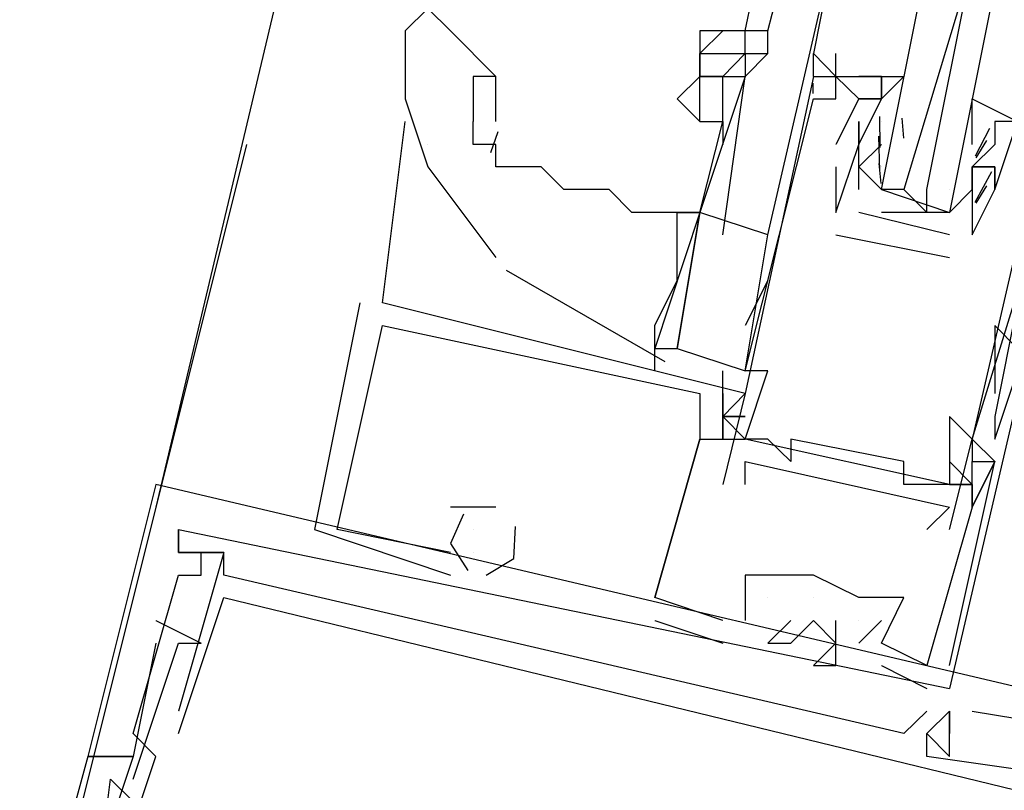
# Model space of a CAD drawing. Header units: feet. Extents: x -79 to 198, y -22 to 181.
# Tile 160 of 256: x 119.213 to 119.792, y 83.784 to 84.238. Entities that reach past the tile are written whole.
import ezdxf

# ---------------------------------------------------------------- set-up
doc = ezdxf.new("R2010")
doc.units = ezdxf.units.FT
doc.layers.add('A-LINEA', color=7, linetype='CONTINUOUS')

msp = doc.modelspace()

# ---------------------------------------------------------------- linework, layer by layer
at = {"layer": 'A-LINEA'}
for p, q in [((120.96, 90.9778), (119.2933, 83.9511)), ((119.64, 84.2311), (119.6533, 84.2978)), ((119.6533, 84.2311), (119.6667, 84.2844)), ((119.8533, 84.2444), (119.76, 83.8444)), ((119.64, 84.2178), (119.64, 84.2311)), ((119.64, 84.2178), (119.64, 84.2311)), ((119.6533, 84.2178), (119.6533, 84.2311)), ((119.4933, 84.1778), (119.4933, 84.2044)), ((119.68, 84.2044), (119.68, 84.2044)), ((119.68, 84.2044), (119.68, 84.2044)), ((119.6933, 84.2044), (119.6933, 84.2044)), ((119.6933, 84.2044), (119.6933, 84.2044)), ((119.6933, 84.2044), (119.6933, 84.2044)), ((119.6933, 84.2044), (119.6933, 84.2044)), ((119.72, 84.2044), (119.72, 84.2044)), ((119.6798, 84.1943), (119.6799, 84.2005)), ((119.6798, 84.1943), (119.6799, 84.2005)), ((119.6798, 84.1943), (119.6799, 84.2005)), ((119.68, 84.1911), (119.68, 84.1911)), ((119.6933, 84.1911), (119.6933, 84.1911)), ((119.7067, 84.1911), (119.7067, 84.1911)), ((119.72, 84.1911), (119.72, 84.1911)), ((119.7192, 84.1626), (119.719, 84.1809)), ((119.7332, 84.168), (119.7322, 84.1798)), ((119.4267, 84.0711), (119.44, 84.1778)), ((119.6133, 84.1244), (119.6267, 84.1778)), ((119.7067, 84.1778), (119.7067, 84.1778)), ((119.7067, 84.1778), (119.7067, 84.1778)), ((119.72, 84.1778), (119.72, 84.1778)), ((119.72, 84.1778), (119.72, 84.1778)), ((119.7733, 84.1778), (119.7733, 84.1778)), ((119.7733, 84.1644), (119.7733, 84.1778)), ((119.8133, 84.1778), (119.7867, 84.1778)), ((119.7867, 84.1778), (119.7867, 84.1778)), ((119.4944, 84.1718), (119.4902, 84.1595)), ((119.7191, 84.1488), (119.7186, 84.1692)), ((119.7836, 84.1737), (119.7752, 84.1575)), ((119.3467, 84.1644), (119.2267, 83.6844)), ((119.4533, 84.1644), (119.4533, 84.1644)), ((119.6933, 84.1644), (119.6933, 84.1644)), ((119.7067, 84.1644), (119.7067, 84.1644)), ((119.7067, 84.1644), (119.7067, 84.1644)), ((119.7067, 84.1644), (119.7067, 84.1644)), ((119.7733, 84.1644), (119.7733, 84.1644)), ((119.7818, 84.1667), (119.7756, 84.1565)), ((119.7867, 84.1644), (119.7867, 84.1644)), ((119.6933, 84.1511), (119.6933, 84.1244)), ((119.6933, 84.1511), (119.6933, 84.1511)), ((119.7199, 84.1413), (119.7188, 84.1532)), ((119.72, 84.1511), (119.72, 84.1511)), ((119.7733, 84.1511), (119.7733, 84.1511)), ((119.7733, 84.1511), (119.7733, 84.1511)), ((119.7867, 84.1511), (119.7867, 84.1511)), ((119.7867, 84.1511), (119.7867, 84.1511)), ((119.7847, 84.1483), (119.775, 84.1303)), ((119.7818, 84.14), (119.7756, 84.1299)), ((119.72, 84.1378), (119.72, 84.1378)), ((119.7333, 84.1378), (119.7467, 84.1244)), ((119.76, 84.1378), (119.76, 84.1378)), ((119.7867, 84.1378), (119.7867, 84.1378)), ((119.7867, 84.1378), (119.7867, 84.1378)), ((119.6, 84.1244), (119.6, 84.1244)), ((119.6, 84.1244), (119.6, 84.1244)), ((119.6133, 84.1244), (119.6133, 84.1244)), ((119.6933, 84.1244), (119.6933, 84.1244)), ((119.6933, 84.1244), (119.6933, 84.1244)), ((119.7067, 84.1244), (119.7067, 84.1244)), ((119.76, 84.1111), (119.7067, 84.1244)), ((119.7067, 84.1244), (119.7067, 84.1244)), ((119.64, 84.0311), (119.6533, 84.1111)), ((119.6933, 84.1111), (119.76, 84.0978)), ((119.6933, 84.1111), (119.6933, 84.1111)), ((119.76, 84.1111), (119.76, 84.1111)), ((119.76, 84.1111), (119.76, 84.1111)), ((119.7733, 84.1111), (119.7733, 84.1111)), ((119.7733, 84.1111), (119.7733, 84.1111)), ((119.76, 84.0978), (119.76, 84.0978)), ((119.4993, 84.0905), (119.5927, 84.0367)), ((119.6533, 84.0844), (119.64, 84.0578)), ((119.4133, 84.0711), (119.3867, 83.9378)), ((119.4133, 84.0711), (119.3867, 83.9378)), ((119.4133, 84.0711), (119.3867, 83.9378)), ((119.4133, 84.0711), (119.4133, 84.0711)), ((119.4133, 84.0711), (119.4133, 84.0711)), ((119.4133, 84.0711), (119.4133, 84.0711)), ((119.4267, 84.0711), (119.4267, 84.0711)), ((119.4267, 84.0711), (119.4267, 84.0711)), ((119.4267, 84.0711), (119.4267, 84.0711)), ((119.4267, 84.0711), (119.4267, 84.0711)), ((119.4267, 84.0711), (119.4267, 84.0711)), ((119.4267, 84.0711), (119.4267, 84.0711)), ((119.8, 84.0711), (119.7867, 84.0044)), ((119.8, 84.0711), (119.7867, 84.0044)), ((119.4267, 84.0578), (119.4267, 84.0578)), ((119.4267, 84.0578), (119.4267, 84.0578)), ((119.4267, 84.0578), (119.4267, 84.0578)), ((119.7867, 84.0578), (119.7867, 84.0311)), ((119.7867, 84.0578), (119.8, 84.0444)), ((119.5867, 84.0311), (119.5867, 84.0444)), ((119.6267, 84.0178), (119.6267, 84.0311)), ((119.64, 84.0311), (119.64, 84.0311)), ((119.6533, 84.0311), (119.6533, 84.0311)), ((119.7867, 84.0311), (119.7867, 84.0178)), ((119.6133, 84.0178), (119.6133, 84.0178)), ((119.6133, 84.0178), (119.6133, 84.0178)), ((119.6133, 84.0178), (119.6133, 84.0178)), ((119.6267, 84.0178), (119.6267, 84.0178)), ((119.6267, 84.0178), (119.6267, 84.0178)), ((119.6267, 84.0178), (119.6267, 84.0178)), ((119.64, 84.0178), (119.64, 84.0178)), ((119.64, 84.0178), (119.64, 84.0178)), ((119.64, 84.0178), (119.64, 84.0178)), ((119.64, 84.0178), (119.64, 84.0178)), ((119.6267, 84.0044), (119.6267, 84.0044)), ((119.6267, 84.0044), (119.6267, 84.0044)), ((119.6267, 84.0044), (119.6267, 84.0044)), ((119.76, 84.0044), (119.76, 84.0044)), ((119.6133, 83.9911), (119.6133, 83.9911)), ((119.6133, 83.9911), (119.6133, 83.9911)), ((119.6133, 83.9911), (119.6133, 83.9911)), ((119.6133, 83.9911), (119.6133, 83.9911)), ((119.6133, 83.9911), (119.6133, 83.9911)), ((119.6133, 83.9911), (119.6133, 83.9911)), ((119.6267, 83.9911), (119.64, 83.9911)), ((119.6267, 83.9911), (119.6267, 83.9911)), ((119.6267, 83.9911), (119.6267, 83.9911)), ((119.6267, 83.9911), (119.64, 83.9911)), ((119.6267, 83.9911), (119.6267, 83.9911)), ((119.6267, 83.9911), (119.6267, 83.9911)), ((119.6267, 83.9911), (119.64, 83.9911)), ((119.6267, 83.9911), (119.6267, 83.9911)), ((119.6267, 83.9911), (119.6267, 83.9911)), ((119.64, 83.9911), (119.64, 83.9911)), ((119.76, 83.9644), (119.64, 83.9911)), ((119.76, 83.9644), (119.64, 83.9911)), ((119.76, 83.9644), (119.64, 83.9911)), ((119.6533, 83.9911), (119.6533, 83.9911)), ((119.6667, 83.9911), (119.6667, 83.9911)), ((119.7733, 83.9911), (119.7733, 83.9911)), ((119.7733, 83.9911), (119.7733, 83.9911)), ((119.7733, 83.9911), (119.7733, 83.9911)), ((119.7733, 83.9911), (119.7733, 83.9911)), ((119.7733, 83.9911), (119.7733, 83.9911)), ((119.64, 83.9778), (119.64, 83.9778)), ((119.6667, 83.9778), (119.6667, 83.9778)), ((119.7333, 83.9778), (119.7333, 83.9778)), ((119.7733, 83.9778), (119.7733, 83.9778)), ((119.7733, 83.9778), (119.7733, 83.9778)), ((119.7733, 83.9778), (119.7733, 83.9778)), ((119.7733, 83.9778), (119.7733, 83.9778)), ((119.7733, 83.9778), (119.7733, 83.9778)), ((119.7867, 83.9778), (119.7867, 83.9778)), ((119.7867, 83.9778), (119.7867, 83.9778)), ((119.7867, 83.9778), (119.7867, 83.9778)), ((119.7867, 83.9778), (119.7867, 83.9778)), ((119.7867, 83.9778), (119.7867, 83.9778)), ((119.7867, 83.9778), (119.7867, 83.9778)), ((119.2933, 83.9644), (119.2933, 83.9644)), ((119.2933, 83.9644), (119.2933, 83.9644)), ((119.2933, 83.9644), (119.2933, 83.9644)), ((119.6267, 83.9644), (119.6267, 83.9644)), ((119.64, 83.9644), (119.64, 83.9644)), ((119.7333, 83.9644), (119.7333, 83.9644)), ((119.7467, 83.9644), (119.7467, 83.9644)), ((119.76, 83.9644), (119.76, 83.9644)), ((119.7733, 83.9644), (119.76, 83.9644)), ((119.7733, 83.9644), (119.7733, 83.9644)), ((119.7733, 83.9644), (119.7733, 83.9644)), ((119.7733, 83.9644), (119.7733, 83.9644)), ((119.7733, 83.9644), (119.7733, 83.9644)), ((119.48, 83.9511), (119.4667, 83.9511)), ((119.4667, 83.9511), (119.4667, 83.9511)), ((119.48, 83.9511), (119.4667, 83.9511)), ((119.4667, 83.9511), (119.4667, 83.9511)), ((119.48, 83.9511), (119.4667, 83.9511)), ((119.4667, 83.9511), (119.4667, 83.9511)), ((119.4933, 83.9511), (119.48, 83.9511)), ((119.48, 83.9511), (119.48, 83.9511)), ((119.4933, 83.9511), (119.48, 83.9511)), ((119.48, 83.9511), (119.48, 83.9511)), ((119.4933, 83.9511), (119.48, 83.9511)), ((119.48, 83.9511), (119.48, 83.9511)), ((119.4933, 83.9511), (119.4933, 83.9511)), ((119.4933, 83.9511), (119.4933, 83.9511)), ((119.4933, 83.9511), (119.4933, 83.9511)), ((119.76, 83.9511), (119.76, 83.9511)), ((119.7733, 83.9511), (119.7733, 83.9511)), ((119.7733, 83.9511), (119.7733, 83.9511)), ((119.7733, 83.9511), (119.7733, 83.9511)), ((119.7733, 83.9511), (119.7733, 83.9511)), ((119.7733, 83.9511), (119.7733, 83.9511)), ((119.7733, 83.9511), (119.7733, 83.9511)), ((119.3067, 83.9378), (119.3067, 83.9378)), ((119.3067, 83.9378), (119.3067, 83.9378)), ((119.3067, 83.9378), (119.3067, 83.9378)), ((119.3067, 83.9378), (119.3067, 83.9378)), ((119.3067, 83.9378), (119.3067, 83.9378)), ((119.3067, 83.9378), (119.3067, 83.9378)), ((119.3867, 83.9378), (119.4667, 83.9111)), ((119.3867, 83.9378), (119.3867, 83.9378)), ((119.3867, 83.9378), (119.4667, 83.9111)), ((119.3867, 83.9378), (119.3867, 83.9378)), ((119.3867, 83.9378), (119.4667, 83.9111)), ((119.3867, 83.9378), (119.3867, 83.9378)), ((119.4, 83.9378), (119.4, 83.9378)), ((119.4, 83.9378), (119.4, 83.9378)), ((119.4, 83.9378), (119.4, 83.9378)), ((119.4, 83.9378), (119.4, 83.9378)), ((119.4, 83.9378), (119.4, 83.9378)), ((119.4, 83.9378), (119.4, 83.9378)), ((119.48, 83.9378), (119.48, 83.9378)), ((119.48, 83.9378), (119.48, 83.9378)), ((119.48, 83.9378), (119.48, 83.9378)), ((119.7467, 83.9378), (119.7467, 83.9378)), ((119.76, 83.9378), (119.76, 83.9378)), ((119.3067, 83.9244), (119.3067, 83.9244)), ((119.3067, 83.9244), (119.3067, 83.9244)), ((119.3067, 83.9244), (119.3067, 83.9244)), ((119.3067, 83.9244), (119.3067, 83.9244)), ((119.3067, 83.9244), (119.3067, 83.9244)), ((119.3067, 83.9244), (119.3067, 83.9244)), ((119.3067, 83.9244), (119.3067, 83.9244)), ((119.3067, 83.9244), (119.3067, 83.9244)), ((119.3067, 83.9244), (119.3067, 83.9244)), ((119.32, 83.9244), (119.32, 83.9244)), ((119.32, 83.9244), (119.32, 83.9244)), ((119.32, 83.9244), (119.32, 83.9244)), ((119.3333, 83.9244), (119.3333, 83.9244)), ((119.3333, 83.9244), (119.3333, 83.9244)), ((119.3333, 83.9244), (119.3333, 83.9244)), ((119.3333, 83.9244), (119.3333, 83.9244)), ((119.3333, 83.9244), (119.3333, 83.9244)), ((119.3333, 83.9244), (119.3333, 83.9244)), ((119.4667, 83.9244), (119.4667, 83.9244)), ((119.4667, 83.9244), (119.4667, 83.9244)), ((119.4667, 83.9244), (119.4667, 83.9244)), ((119.4667, 83.9244), (119.4667, 83.9244)), ((119.4667, 83.9244), (119.4667, 83.9244)), ((119.4667, 83.9244), (119.4667, 83.9244)), ((119.48, 83.9244), (119.48, 83.9244)), ((119.48, 83.9244), (119.48, 83.9244)), ((119.48, 83.9244), (119.48, 83.9244)), ((119.48, 83.9244), (119.48, 83.9244)), ((119.48, 83.9244), (119.48, 83.9244)), ((119.48, 83.9244), (119.48, 83.9244)), ((119.3067, 83.9111), (119.3067, 83.9111)), ((119.3067, 83.9111), (119.3067, 83.9111)), ((119.3067, 83.9111), (119.3067, 83.9111)), ((119.32, 83.9111), (119.32, 83.9111)), ((119.32, 83.9111), (119.32, 83.9111)), ((119.32, 83.9111), (119.32, 83.9111)), ((119.3333, 83.9111), (119.3333, 83.9111)), ((119.3333, 83.9111), (119.3333, 83.9111)), ((119.3333, 83.9111), (119.3333, 83.9111)), ((119.4667, 83.9111), (119.4667, 83.9111)), ((119.4667, 83.9111), (119.4667, 83.9111)), ((119.4667, 83.9111), (119.4667, 83.9111)), ((119.64, 83.9111), (119.64, 83.9111)), ((119.64, 83.9111), (119.64, 83.9111)), ((119.64, 83.9111), (119.64, 83.9111)), ((119.6533, 83.9111), (119.6533, 83.9111)), ((119.6533, 83.9111), (119.6533, 83.9111)), ((119.6533, 83.9111), (119.6533, 83.9111)), ((119.6533, 83.9111), (119.6533, 83.9111)), ((119.68, 83.9111), (119.68, 83.9111)), ((119.68, 83.9111), (119.68, 83.9111)), ((119.68, 83.9111), (119.68, 83.9111)), ((119.68, 83.9111), (119.68, 83.9111)), ((119.68, 83.9111), (119.68, 83.9111)), ((119.3333, 83.8978), (119.3333, 83.8978)), ((119.3333, 83.8978), (119.3333, 83.8978)), ((119.3333, 83.8978), (119.3333, 83.8978)), ((119.5867, 83.8978), (119.5867, 83.8978)), ((119.5867, 83.8978), (119.5867, 83.8978)), ((119.5867, 83.8978), (119.5867, 83.8978)), ((119.5867, 83.8978), (119.5867, 83.8978)), ((119.5867, 83.8978), (119.5867, 83.8978)), ((119.5867, 83.8978), (119.5867, 83.8978)), ((119.64, 83.8978), (119.64, 83.8844)), ((119.64, 83.8978), (119.64, 83.8978)), ((119.64, 83.8978), (119.64, 83.8844)), ((119.64, 83.8978), (119.64, 83.8978)), ((119.64, 83.8978), (119.64, 83.8844)), ((119.64, 83.8978), (119.64, 83.8978)), ((119.6533, 83.8978), (119.6533, 83.8978)), ((119.6533, 83.8978), (119.6533, 83.8978)), ((119.6533, 83.8978), (119.6533, 83.8978)), ((119.68, 83.8978), (119.68, 83.8978)), ((119.68, 83.8978), (119.68, 83.8978)), ((119.68, 83.8978), (119.68, 83.8978)), ((119.7067, 83.8978), (119.7067, 83.8978)), ((119.7067, 83.8978), (119.7067, 83.8978)), ((119.7067, 83.8978), (119.7067, 83.8978)), ((119.7333, 83.8978), (119.7333, 83.8978)), ((119.7333, 83.8978), (119.7333, 83.8978)), ((119.7333, 83.8978), (119.7333, 83.8978)), ((119.2933, 83.8844), (119.32, 83.8711)), ((119.2933, 83.8844), (119.2933, 83.8844)), ((119.2933, 83.8844), (119.32, 83.8711)), ((119.2933, 83.8844), (119.2933, 83.8844)), ((119.2933, 83.8844), (119.32, 83.8711)), ((119.2933, 83.8844), (119.2933, 83.8844)), ((119.5867, 83.8844), (119.6267, 83.8711)), ((119.5867, 83.8844), (119.5867, 83.8844)), ((119.5867, 83.8844), (119.6267, 83.8711)), ((119.5867, 83.8844), (119.5867, 83.8844)), ((119.5867, 83.8844), (119.6267, 83.8711)), ((119.5867, 83.8844), (119.5867, 83.8844)), ((119.6267, 83.8844), (119.6267, 83.8844)), ((119.6267, 83.8844), (119.6267, 83.8844)), ((119.6267, 83.8844), (119.6267, 83.8844)), ((119.6267, 83.8844), (119.6267, 83.8844)), ((119.6267, 83.8844), (119.6267, 83.8844)), ((119.6267, 83.8844), (119.6267, 83.8844)), ((119.64, 83.8844), (119.64, 83.8844)), ((119.64, 83.8844), (119.64, 83.8844)), ((119.64, 83.8844), (119.64, 83.8844)), ((119.64, 83.8844), (119.64, 83.8844)), ((119.64, 83.8844), (119.64, 83.8844)), ((119.64, 83.8844), (119.64, 83.8844)), ((119.6667, 83.8844), (119.6667, 83.8844)), ((119.6667, 83.8844), (119.6667, 83.8844)), ((119.6667, 83.8844), (119.6667, 83.8844)), ((119.68, 83.8844), (119.68, 83.8844)), ((119.68, 83.8844), (119.68, 83.8844)), ((119.68, 83.8844), (119.68, 83.8844)), ((119.6933, 83.8844), (119.6933, 83.8844)), ((119.6933, 83.8844), (119.6933, 83.8844)), ((119.6933, 83.8844), (119.6933, 83.8844)), ((119.7067, 83.8844), (119.7067, 83.8844)), ((119.72, 83.8844), (119.7067, 83.8711)), ((119.7067, 83.8844), (119.7067, 83.8844)), ((119.72, 83.8844), (119.7067, 83.8711)), ((119.7067, 83.8844), (119.7067, 83.8844)), ((119.72, 83.8844), (119.7067, 83.8711)), ((119.72, 83.8844), (119.72, 83.8844)), ((119.72, 83.8844), (119.72, 83.8844)), ((119.72, 83.8844), (119.72, 83.8844)), ((119.2933, 83.8711), (119.2933, 83.8711)), ((119.2933, 83.8711), (119.2933, 83.8711)), ((119.2933, 83.8711), (119.2933, 83.8711)), ((119.3067, 83.8711), (119.3067, 83.8711)), ((119.3067, 83.8711), (119.3067, 83.8711)), ((119.3067, 83.8711), (119.3067, 83.8711)), ((119.3067, 83.8711), (119.3067, 83.8711)), ((119.3067, 83.8711), (119.3067, 83.8711)), ((119.3067, 83.8711), (119.3067, 83.8711)), ((119.32, 83.8711), (119.32, 83.8711)), ((119.32, 83.8711), (119.32, 83.8711)), ((119.32, 83.8711), (119.32, 83.8711)), ((119.6267, 83.8711), (119.6267, 83.8711)), ((119.6267, 83.8711), (119.6267, 83.8711)), ((119.6267, 83.8711), (119.6267, 83.8711)), ((119.6533, 83.8711), (119.6533, 83.8711)), ((119.6533, 83.8711), (119.6533, 83.8711)), ((119.6533, 83.8711), (119.6533, 83.8711)), ((119.6667, 83.8711), (119.6667, 83.8711)), ((119.6667, 83.8711), (119.6667, 83.8711)), ((119.6667, 83.8711), (119.6667, 83.8711)), ((119.6933, 83.8711), (119.6933, 83.8711)), ((119.6933, 83.8711), (119.6933, 83.8711)), ((119.6933, 83.8711), (119.6933, 83.8711)), ((119.7067, 83.8711), (119.7067, 83.8711)), ((119.7067, 83.8711), (119.7067, 83.8711)), ((119.7067, 83.8711), (119.7067, 83.8711)), ((119.72, 83.8711), (119.72, 83.8711)), ((119.72, 83.8711), (119.72, 83.8711)), ((119.72, 83.8711), (119.72, 83.8711)), ((119.72, 83.8711), (119.72, 83.8711)), ((119.72, 83.8711), (119.72, 83.8711)), ((119.72, 83.8711), (119.72, 83.8711)), ((119.68, 83.8578), (119.68, 83.8578)), ((119.68, 83.8578), (119.68, 83.8578)), ((119.68, 83.8578), (119.68, 83.8578)), ((119.6933, 83.8578), (119.6933, 83.8578)), ((119.6933, 83.8578), (119.6933, 83.8578)), ((119.6933, 83.8578), (119.6933, 83.8578)), ((119.72, 83.8578), (119.7467, 83.8444)), ((119.72, 83.8578), (119.72, 83.8578)), ((119.72, 83.8578), (119.7467, 83.8444)), ((119.72, 83.8578), (119.72, 83.8578)), ((119.72, 83.8578), (119.7467, 83.8444)), ((119.72, 83.8578), (119.72, 83.8578)), ((119.7467, 83.8578), (119.7467, 83.8578)), ((119.7467, 83.8578), (119.7467, 83.8578)), ((119.7467, 83.8578), (119.7467, 83.8578)), ((119.7467, 83.8578), (119.7467, 83.8578)), ((119.7467, 83.8578), (119.7467, 83.8578)), ((119.7467, 83.8578), (119.7467, 83.8578)), ((119.76, 83.8578), (119.76, 83.8578)), ((119.76, 83.8578), (119.76, 83.8578)), ((119.76, 83.8578), (119.76, 83.8578)), ((119.7467, 83.8444), (119.7467, 83.8444)), ((119.7467, 83.8444), (119.7467, 83.8444)), ((119.7467, 83.8444), (119.7467, 83.8444)), ((119.76, 83.8444), (119.76, 83.8444)), ((119.76, 83.8444), (119.76, 83.8444)), ((119.76, 83.8444), (119.76, 83.8444)), ((119.3067, 83.8311), (119.3067, 83.8311)), ((119.3067, 83.8311), (119.3067, 83.8311)), ((119.3067, 83.8311), (119.3067, 83.8311)), ((119.7467, 83.8311), (119.7467, 83.8311)), ((119.7467, 83.8311), (119.7467, 83.8311)), ((119.7467, 83.8311), (119.7467, 83.8311)), ((119.76, 83.8311), (119.76, 83.8311)), ((119.76, 83.8311), (119.76, 83.8311)), ((119.76, 83.8311), (119.76, 83.8311)), ((119.76, 83.8311), (119.76, 83.8311)), ((119.76, 83.8311), (119.76, 83.8311)), ((119.76, 83.8311), (119.76, 83.8311)), ((119.76, 83.8311), (119.76, 83.8311)), ((119.76, 83.8311), (119.76, 83.8311)), ((119.76, 83.8311), (119.76, 83.8311)), ((119.7733, 83.8311), (119.7733, 83.8311)), ((119.7733, 83.8311), (119.7733, 83.8311)), ((119.7733, 83.8311), (119.7733, 83.8311)), ((119.28, 83.8178), (119.28, 83.8178)), ((119.28, 83.8178), (119.28, 83.8178)), ((119.28, 83.8178), (119.28, 83.8178)), ((119.3067, 83.8178), (119.3067, 83.8178)), ((119.3067, 83.8178), (119.3067, 83.8178)), ((119.3067, 83.8178), (119.3067, 83.8178)), ((119.7333, 83.8178), (119.7333, 83.8178)), ((119.7333, 83.8178), (119.7333, 83.8178)), ((119.7333, 83.8178), (119.7333, 83.8178)), ((119.7467, 83.8178), (119.7467, 83.8178)), ((119.7467, 83.8178), (119.7467, 83.8178)), ((119.7467, 83.8178), (119.7467, 83.8178)), ((119.7467, 83.8178), (119.7467, 83.8178)), ((119.7467, 83.8178), (119.7467, 83.8178)), ((119.7467, 83.8178), (119.7467, 83.8178)), ((119.76, 83.8178), (119.76, 83.8178)), ((119.76, 83.8178), (119.76, 83.8178)), ((119.76, 83.8178), (119.76, 83.8178)), ((119.2533, 83.8044), (119.2533, 83.8044)), ((119.2533, 83.8044), (119.2533, 83.8044)), ((119.2533, 83.8044), (119.2533, 83.8044)), ((119.2533, 83.8044), (119.2533, 83.8044)), ((119.2533, 83.8044), (119.2533, 83.8044)), ((119.2533, 83.8044), (119.2533, 83.8044)), ((119.28, 83.8044), (119.28, 83.8044)), ((119.28, 83.8044), (119.28, 83.8044)), ((119.28, 83.8044), (119.28, 83.8044)), ((119.28, 83.8044), (119.28, 83.8044)), ((119.28, 83.8044), (119.28, 83.8044)), ((119.28, 83.8044), (119.28, 83.8044)), ((119.2933, 83.8044), (119.2933, 83.8044)), ((119.2933, 83.8044), (119.2933, 83.8044)), ((119.2933, 83.8044), (119.2933, 83.8044)), ((119.7467, 83.8044), (119.7467, 83.8044)), ((119.7467, 83.8044), (119.7467, 83.8044)), ((119.7467, 83.8044), (119.7467, 83.8044)), ((119.76, 83.8044), (119.76, 83.8044)), ((119.76, 83.8044), (119.76, 83.8044)), ((119.76, 83.8044), (119.76, 83.8044)), ((119.2667, 83.7911), (119.2667, 83.7911)), ((119.2667, 83.7911), (119.2667, 83.7911)), ((119.2667, 83.7911), (119.2667, 83.7911)), ((119.28, 83.7911), (119.28, 83.7911)), ((119.28, 83.7911), (119.28, 83.7911)), ((119.28, 83.7911), (119.28, 83.7911))]:
    msp.add_line(p, q, dxfattribs=at)
for points in [[(119.6533, 84.1111), (119.6933, 84.2844), (119.68, 84.2178), (119.6933, 84.2044), (119.6933, 84.2044)], [(119.7867, 84.2578), (119.76, 84.1244), (119.7467, 84.1244), (119.7467, 84.1378), (119.7733, 84.2711), (119.7333, 84.1378), (119.72, 84.1378), (119.7467, 84.2711)], [(119.4933, 84.2044), (119.4667, 84.2311), (119.4533, 84.2444), (119.44, 84.2311)], [(119.44, 84.2311), (119.44, 84.1911), (119.4533, 84.1511), (119.4933, 84.0978)], [(119.6533, 84.2311), (119.64, 84.2311), (119.64, 84.2311), (119.6267, 84.2311), (119.6133, 84.2311)], [(119.6133, 84.2311), (119.6133, 84.2178), (119.6267, 84.2311)], [(119.6267, 84.2044), (119.6133, 84.2044), (119.6133, 84.2178), (119.64, 84.2178)], [(119.6133, 84.2178), (119.6133, 84.2178), (119.6133, 84.2044), (119.6133, 84.2044), (119.6133, 84.2044), (119.6133, 84.2044)], [(119.6267, 84.2044), (119.64, 84.2178), (119.64, 84.2178), (119.64, 84.2044)], [(119.64, 84.2178), (119.6533, 84.2178), (119.64, 84.2044)], [(119.68, 84.2044), (119.68, 84.2178), (119.6933, 84.2044), (119.6933, 84.2178)], [(119.6933, 84.2044), (119.6933, 84.2044), (119.68, 84.2178)], [(119.68, 84.2044), (119.68, 84.2178), (119.6933, 84.2044), (119.6933, 84.2178)], [(119.6933, 84.2044), (119.6933, 84.2044), (119.68, 84.2178)], [(119.68, 84.2044), (119.68, 84.2178), (119.6933, 84.2044), (119.6933, 84.2178)], [(119.4933, 84.2044), (119.48, 84.2044), (119.48, 84.1778)], [(119.6, 84.1911), (119.6133, 84.2044), (119.6133, 84.2044)], [(119.6267, 84.1111), (119.64, 84.2044), (119.64, 84.2044), (119.6133, 84.1244)], [(119.6133, 84.1778), (119.6133, 84.2044), (119.6267, 84.2044)], [(119.68, 84.2044), (119.64, 84.0178), (119.6267, 83.9644)], [(119.6267, 84.1778), (119.6267, 84.2044), (119.6267, 84.2044), (119.64, 84.2044)], [(119.64, 84.0311), (119.68, 84.1911), (119.6933, 84.1911), (119.6933, 84.2044), (119.7067, 84.1911), (119.6933, 84.1644)], [(119.68, 84.2044), (119.72, 84.2044), (119.72, 84.1911), (119.72, 84.1911)], [(119.7067, 84.1378), (119.7067, 84.1644), (119.72, 84.1911), (119.7067, 84.1911), (119.72, 84.1911), (119.72, 84.2044), (119.7067, 84.2044), (119.7333, 84.2044), (119.72, 84.1911)], [(119.6, 84.1911), (119.6133, 84.1778), (119.6267, 84.1778), (119.6267, 84.1644)], [(119.7733, 84.1778), (119.7733, 84.1911), (119.8, 84.1778), (119.7867, 84.1778), (119.7867, 84.1644), (119.7733, 84.1511), (119.7867, 84.1511), (119.7733, 84.1511), (119.7733, 84.1378), (119.76, 84.1244), (119.72, 84.1244)], [(119.6, 84.1244), (119.5867, 84.1244), (119.5733, 84.1244), (119.56, 84.1378), (119.5467, 84.1378), (119.5333, 84.1378), (119.52, 84.1511), (119.5067, 84.1511), (119.4933, 84.1511), (119.4933, 84.1644), (119.48, 84.1644), (119.48, 84.1778)], [(119.5867, 84.0444), (119.5867, 84.0578), (119.6, 84.0844), (119.6, 84.1111), (119.6, 84.1244), (119.6133, 84.1244), (119.6267, 84.1778)], [(119.7733, 84.1111), (119.7867, 84.1378), (119.7867, 84.1378), (119.8, 84.1778), (119.8133, 84.1778), (119.8, 84.1644), (119.8133, 84.1644), (119.7733, 83.9911), (119.76, 84.0044), (119.76, 83.9644), (119.7467, 83.9644), (119.7333, 83.9644), (119.7333, 83.9778), (119.6667, 83.9911), (119.6667, 83.9778), (119.6533, 83.9911), (119.64, 83.9911), (119.6533, 84.0311), (119.64, 84.0311)], [(119.6933, 84.1244), (119.7067, 84.1644), (119.7067, 84.1778), (119.7067, 84.1644), (119.7067, 84.1778)], [(119.72, 84.1644), (119.7067, 84.1511), (119.72, 84.1378), (119.76, 84.1244), (119.7733, 84.1378), (119.7733, 84.1511)], [(119.76, 83.9378), (119.7733, 83.9911), (119.8267, 84.1644)], [(119.7867, 84.1644), (119.7733, 84.1511), (119.7867, 84.1511), (119.7867, 84.1378), (119.7867, 84.1511), (119.7733, 84.1511), (119.7733, 84.1111)], [(119.6133, 84.1244), (119.5867, 84.0444), (119.6, 84.0444), (119.6133, 84.1244), (119.6133, 84.1244), (119.6133, 84.1244), (119.6, 84.1244)], [(119.6533, 84.1111), (119.6133, 84.1244), (119.6, 84.0444), (119.64, 84.0311)], [(119.6267, 83.8844), (119.5867, 83.8978), (119.6133, 83.9911), (119.6267, 83.9911), (119.6267, 84.0178), (119.6267, 84.0044), (119.64, 84.0178), (119.4267, 84.0711)], [(119.6267, 83.8844), (119.5867, 83.8978), (119.6133, 83.9911), (119.6267, 83.9911), (119.6267, 84.0178), (119.6267, 84.0044), (119.64, 84.0178), (119.4267, 84.0711)], [(119.6267, 83.8844), (119.5867, 83.8978), (119.6133, 83.9911), (119.6267, 83.9911), (119.6267, 84.0178), (119.6267, 84.0044), (119.64, 84.0178), (119.4267, 84.0711)], [(119.7867, 84.0044), (119.7867, 84.0044), (119.7867, 83.9911), (119.8133, 84.0711), (119.8, 84.0711), (119.8, 84.0711)], [(119.4667, 83.9244), (119.4, 83.9378), (119.4267, 84.0578), (119.6133, 84.0178), (119.6133, 83.9911), (119.6133, 83.9911), (119.5867, 83.8978), (119.5867, 83.8978)], [(119.4667, 83.9244), (119.4, 83.9378), (119.4267, 84.0578), (119.6133, 84.0178), (119.6133, 83.9911), (119.6133, 83.9911), (119.5867, 83.8978), (119.5867, 83.8978)], [(119.4667, 83.9244), (119.4, 83.9378), (119.4267, 84.0578), (119.6133, 84.0178), (119.6133, 83.9911), (119.6133, 83.9911), (119.5867, 83.8978), (119.5867, 83.8978)], [(119.64, 83.9911), (119.6267, 84.0044), (119.64, 84.0044), (119.6267, 84.0044), (119.64, 83.9911), (119.6267, 84.0044), (119.64, 84.0178)], [(119.6267, 84.0044), (119.6267, 84.0178), (119.6267, 83.9911), (119.6267, 83.9911), (119.6267, 84.0178), (119.6267, 84.0178)], [(119.64, 83.9911), (119.6267, 84.0044), (119.64, 84.0044), (119.6267, 84.0044), (119.64, 83.9911), (119.6267, 84.0044), (119.64, 84.0178)], [(119.6267, 84.0044), (119.6267, 84.0178), (119.6267, 83.9911), (119.6267, 83.9911), (119.6267, 84.0178), (119.6267, 84.0178)], [(119.64, 83.9911), (119.6267, 84.0044), (119.64, 84.0044), (119.6267, 84.0044), (119.64, 83.9911), (119.6267, 84.0044), (119.64, 84.0178)], [(119.6267, 84.0044), (119.6267, 84.0178), (119.6267, 83.9911), (119.6267, 83.9911), (119.6267, 84.0178), (119.6267, 84.0178)], [(119.64, 84.0044), (119.6267, 84.0044), (119.64, 84.0044), (119.6267, 84.0044)], [(119.64, 84.0044), (119.6267, 84.0044), (119.64, 84.0044), (119.6267, 84.0044)], [(119.64, 84.0044), (119.6267, 84.0044), (119.64, 84.0044), (119.6267, 84.0044)], [(119.76, 83.8578), (119.7867, 83.9778), (119.7733, 83.9911), (119.7733, 83.9778), (119.7867, 83.9778), (119.7733, 83.9511), (119.7733, 83.9644), (119.7733, 83.9511), (119.7467, 83.8578), (119.72, 83.8711), (119.7333, 83.8978), (119.7067, 83.8978), (119.68, 83.9111), (119.6533, 83.9111), (119.64, 83.9111), (119.64, 83.8844)], [(119.76, 83.8578), (119.7867, 83.9778), (119.7733, 83.9911), (119.7733, 83.9778), (119.7867, 83.9778), (119.7733, 83.9511), (119.7733, 83.9644), (119.7733, 83.9511), (119.7467, 83.8578), (119.72, 83.8711), (119.7333, 83.8978), (119.7067, 83.8978), (119.68, 83.9111), (119.6533, 83.9111), (119.64, 83.9111), (119.64, 83.8844)], [(119.76, 83.8578), (119.7867, 83.9778), (119.7733, 83.9911), (119.7733, 83.9778), (119.7867, 83.9778), (119.7733, 83.9511), (119.7733, 83.9644), (119.7733, 83.9511), (119.7467, 83.8578), (119.72, 83.8711), (119.7333, 83.8978), (119.7067, 83.8978), (119.68, 83.9111), (119.6533, 83.9111), (119.64, 83.9111), (119.64, 83.8844)], [(119.64, 83.9644), (119.64, 83.9778), (119.76, 83.9511), (119.7467, 83.9378)], [(119.76, 83.9644), (119.7733, 83.9644), (119.7733, 83.9778), (119.7733, 83.9778), (119.7733, 83.9778)], [(119.76, 83.9644), (119.7733, 83.9644), (119.76, 83.9778)], [(119.7867, 83.9778), (119.7867, 83.9778), (119.7733, 83.9511), (119.7733, 83.9511), (119.7867, 83.9778)], [(119.9733, 83.8044), (119.2933, 83.9644), (119.2533, 83.8044), (119.28, 83.8044), (119.2533, 83.7244), (119.28, 83.7111), (119.28, 83.7244), (119.28, 83.7244)], [(119.9733, 83.8044), (119.2933, 83.9644), (119.2533, 83.8044), (119.28, 83.8044), (119.2533, 83.7244), (119.28, 83.7111), (119.28, 83.7244), (119.28, 83.7244)], [(119.9733, 83.8044), (119.2933, 83.9644), (119.2533, 83.8044), (119.28, 83.8044), (119.2533, 83.7244), (119.28, 83.7111), (119.28, 83.7244), (119.28, 83.7244)], [(119.76, 83.9644), (119.7733, 83.9644), (119.76, 83.9644)], [(119.4743, 83.9468), (119.4667, 83.9296), (119.4768, 83.9137)], [(119.4743, 83.9468), (119.4667, 83.9296), (119.4768, 83.9137)], [(119.4743, 83.9468), (119.4667, 83.9296), (119.4768, 83.9137)], [(119.2667, 83.7244), (119.2933, 83.8044), (119.28, 83.8178), (119.3067, 83.9111), (119.32, 83.9111), (119.32, 83.9244), (119.3067, 83.9244), (119.3067, 83.9378), (119.76, 83.8444)], [(119.2667, 83.7244), (119.2933, 83.8044), (119.28, 83.8178), (119.3067, 83.9111), (119.32, 83.9111), (119.32, 83.9244), (119.3067, 83.9244), (119.3067, 83.9378), (119.76, 83.8444)], [(119.2667, 83.7244), (119.2933, 83.8044), (119.28, 83.8178), (119.3067, 83.9111), (119.32, 83.9111), (119.32, 83.9244), (119.3067, 83.9244), (119.3067, 83.9378), (119.76, 83.8444)], [(119.3067, 83.9378), (119.3067, 83.9244), (119.3333, 83.9244), (119.3067, 83.8311)], [(119.3067, 83.9378), (119.3067, 83.9244), (119.3333, 83.9244), (119.3067, 83.8311)], [(119.3067, 83.9378), (119.3067, 83.9244), (119.3333, 83.9244), (119.3067, 83.8311)], [(119.4877, 83.9111), (119.5038, 83.9208), (119.5048, 83.9396)], [(119.4877, 83.9111), (119.5038, 83.9208), (119.5048, 83.9396)], [(119.4877, 83.9111), (119.5038, 83.9208), (119.5048, 83.9396)], [(119.7467, 83.8311), (119.7333, 83.8178), (119.3333, 83.9111), (119.3333, 83.9244), (119.3067, 83.9244)], [(119.7467, 83.8311), (119.7333, 83.8178), (119.3333, 83.9111), (119.3333, 83.9244), (119.3067, 83.9244)], [(119.7467, 83.8311), (119.7333, 83.8178), (119.3333, 83.9111), (119.3333, 83.9244), (119.3067, 83.9244)], [(119.7067, 83.8978), (119.68, 83.9111), (119.68, 83.9111), (119.6533, 83.9111)], [(119.3067, 83.8178), (119.3333, 83.8978), (119.8267, 83.7778), (119.8133, 83.6978), (119.8133, 83.6978), (119.8267, 83.6978), (119.8133, 83.6978)], [(119.3067, 83.8178), (119.3333, 83.8978), (119.8267, 83.7778), (119.8133, 83.6978), (119.8133, 83.6978), (119.8267, 83.6978), (119.8133, 83.6978)], [(119.3067, 83.8178), (119.3333, 83.8978), (119.8267, 83.7778), (119.8133, 83.6978), (119.8133, 83.6978), (119.8267, 83.6978), (119.8133, 83.6978)], [(119.6667, 83.8844), (119.6533, 83.8711), (119.6667, 83.8711), (119.68, 83.8844)], [(119.6667, 83.8844), (119.6533, 83.8711), (119.6667, 83.8711), (119.68, 83.8844)], [(119.6667, 83.8844), (119.6533, 83.8711), (119.6667, 83.8711), (119.68, 83.8844)], [(119.68, 83.8844), (119.6933, 83.8711), (119.68, 83.8578), (119.6933, 83.8578), (119.6933, 83.8844)], [(119.68, 83.8844), (119.6933, 83.8711), (119.68, 83.8578), (119.6933, 83.8578), (119.6933, 83.8844)], [(119.68, 83.8844), (119.6933, 83.8711), (119.68, 83.8578), (119.6933, 83.8578), (119.6933, 83.8844)], [(119.2933, 83.8711), (119.28, 83.8044), (119.2533, 83.8044), (119.2133, 83.6578)], [(119.2933, 83.8711), (119.28, 83.8044), (119.2533, 83.8044), (119.2133, 83.6578)], [(119.2933, 83.8711), (119.28, 83.8044), (119.2533, 83.8044), (119.2133, 83.6578)], [(119.28, 83.7911), (119.3067, 83.8711), (119.32, 83.8711)], [(119.28, 83.7911), (119.3067, 83.8711), (119.32, 83.8711)], [(119.28, 83.7911), (119.3067, 83.8711), (119.32, 83.8711)], [(119.7333, 83.8178), (119.7467, 83.8311), (119.7467, 83.8311), (119.7467, 83.8311)], [(119.7333, 83.8178), (119.7467, 83.8311), (119.7467, 83.8311), (119.7467, 83.8311)], [(119.7333, 83.8178), (119.7467, 83.8311), (119.7467, 83.8311), (119.7467, 83.8311)], [(119.84, 83.8178), (119.84, 83.7911), (119.7467, 83.8044), (119.7467, 83.8178), (119.76, 83.8311)], [(119.7467, 83.8178), (119.76, 83.8044), (119.76, 83.8311), (119.76, 83.8178)], [(119.84, 83.8178), (119.84, 83.7911), (119.7467, 83.8044), (119.7467, 83.8178), (119.76, 83.8311)], [(119.7467, 83.8178), (119.76, 83.8044), (119.76, 83.8311), (119.76, 83.8178)], [(119.84, 83.8178), (119.84, 83.7911), (119.7467, 83.8044), (119.7467, 83.8178), (119.76, 83.8311)], [(119.7467, 83.8178), (119.76, 83.8044), (119.76, 83.8311), (119.76, 83.8178)], [(119.7733, 83.8311), (119.8533, 83.8178), (119.8, 83.6044), (119.8, 83.5911), (119.8133, 83.5911), (119.8133, 83.6044)], [(119.7733, 83.8311), (119.8533, 83.8178), (119.8, 83.6044), (119.8, 83.5911), (119.8133, 83.5911), (119.8133, 83.6044)], [(119.7733, 83.8311), (119.8533, 83.8178), (119.8, 83.6044), (119.8, 83.5911), (119.8133, 83.5911), (119.8133, 83.6044)], [(119.2533, 83.6711), (119.2667, 83.6711), (119.2667, 83.6844), (119.2533, 83.6844), (119.2667, 83.7911), (119.28, 83.7778)], [(119.2533, 83.6711), (119.2667, 83.6711), (119.2667, 83.6844), (119.2533, 83.6844), (119.2667, 83.7911), (119.28, 83.7778)], [(119.2533, 83.6711), (119.2667, 83.6711), (119.2667, 83.6844), (119.2533, 83.6844), (119.2667, 83.7911), (119.28, 83.7778)]]:
    msp.add_lwpolyline(points, dxfattribs=at)

doc.saveas('drawing.dxf')
